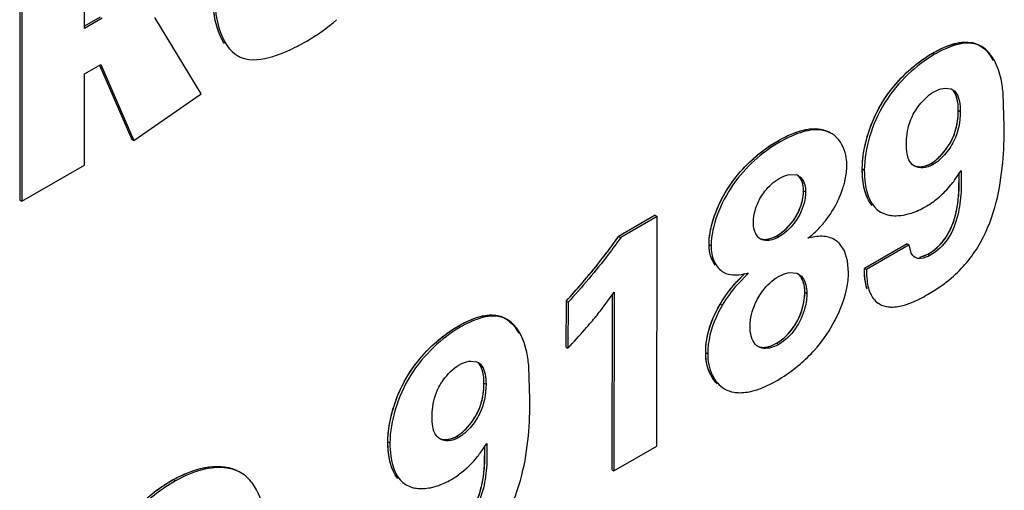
# Model space of a CAD drawing. Header units: inches. Extents: x 0 to 34, y 0 to 22.
# Tile 112 of 139: x 25.295 to 25.552, y 16.889 to 17.011. Entities that reach past the tile are written whole.
import ezdxf

# ---------------------------------------------------------------- set-up
doc = ezdxf.new("R2010")
doc.units = ezdxf.units.IN
doc.header["$LTSCALE"] = 1.87
doc.header["$MEASUREMENT"] = 0
doc.layers.get('0').update_dxf_attribs({"linetype": 'CONTINUOUS'})

msp = doc.modelspace()

# ---------------------------------------------------------------- linework, layer by layer
at = {"color": 7, "linetype": 'CONTINUOUS'}
for p, q in [((25.2951726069, 17.0270245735), (25.2951726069, 16.9642845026)), ((25.2957015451, 17.0267191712), (25.2957015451, 16.9639791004)), ((25.3120779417, 17.0090157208), (25.3120779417, 17.0244356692)), ((25.3162100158, 17.0120123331), (25.3120779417, 17.0096265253)), ((25.3167389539, 17.0117069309), (25.3120779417, 17.0090157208)), ((25.3425100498, 16.9919911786), (25.3304735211, 17.0119293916)), ((25.5463260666, 17.0043174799), (25.5457971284, 17.0046228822)), ((25.3515897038, 17.0022335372), (25.352118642, 17.0019281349)), ((25.533507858, 17.0026169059), (25.5340367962, 17.0023115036)), ((25.3120779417, 16.9971882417), (25.3163559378, 16.999658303)), ((25.3160222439, 16.9995135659), (25.3244389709, 16.9801086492)), ((25.3163559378, 16.999658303), (25.3249679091, 16.979803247)), ((25.3120779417, 16.9734346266), (25.3120779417, 16.9971882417)), ((25.3249679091, 16.979803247), (25.3425100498, 16.9919911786)), ((25.5368141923, 16.9934841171), (25.5382408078, 16.993311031)), ((25.5382408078, 16.993311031), (25.5387527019, 16.9930807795)), ((25.5522310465, 16.9836425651), (25.5519535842, 16.9918833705)), ((25.5402214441, 16.9877166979), (25.5407503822, 16.9874112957)), ((25.5070360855, 16.9817075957), (25.5065071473, 16.982012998)), ((25.3244389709, 16.9801086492), (25.3249679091, 16.979803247)), ((25.4930446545, 16.9797075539), (25.4935735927, 16.9794021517)), ((25.5330855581, 16.9738521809), (25.5336144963, 16.9735467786)), ((25.2957015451, 16.9639791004), (25.3120779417, 16.9734346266)), ((25.5151515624, 16.9724501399), (25.5156805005, 16.9721447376)), ((25.5392445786, 16.9694890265), (25.5409418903, 16.9720191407)), ((25.4962574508, 16.970962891), (25.4979906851, 16.9708568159)), ((25.4998348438, 16.9667351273), (25.500363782, 16.966429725)), ((25.2951726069, 16.9642845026), (25.2957015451, 16.9639791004)), ((25.5193692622, 16.9614970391), (25.5198982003, 16.9611916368)), ((25.5198981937, 16.9611916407), (25.5214936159, 16.9605298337)), ((25.4611069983, 16.9603259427), (25.4515453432, 16.9548335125)), ((25.4616359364, 16.9600205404), (25.4520742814, 16.9545281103)), ((25.4611069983, 16.9603259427), (25.4616359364, 16.9600205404)), ((25.4615210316, 16.9001715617), (25.4616359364, 16.9600205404)), ((25.4515453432, 16.9548335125), (25.4520742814, 16.9545281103)), ((25.4928531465, 16.9550132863), (25.4933820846, 16.954707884)), ((25.50790507, 16.9539755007), (25.5073761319, 16.954280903)), ((25.4751391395, 16.9527142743), (25.4756680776, 16.952408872)), ((25.5104745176, 16.9510500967), (25.5092252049, 16.9529363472)), ((25.5113052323, 16.9484445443), (25.5104745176, 16.9510500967)), ((25.526890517, 16.9529048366), (25.5156887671, 16.9464654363)), ((25.5274194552, 16.9525994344), (25.5162177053, 16.946160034)), ((25.526890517, 16.9529048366), (25.5274194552, 16.9525994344)), ((25.5279522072, 16.9504909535), (25.5274194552, 16.9525994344)), ((25.5115851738, 16.9453846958), (25.5113052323, 16.9484445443)), ((25.5302005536, 16.9493971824), (25.532290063, 16.9501813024)), ((25.532290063, 16.9501813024), (25.5328190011, 16.9498759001)), ((25.4783878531, 16.9457730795), (25.4789167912, 16.9454676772)), ((25.4962571, 16.945409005), (25.4980400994, 16.9452340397)), ((25.5156887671, 16.9464654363), (25.5162177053, 16.946160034)), ((25.4823477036, 16.9429555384), (25.4844924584, 16.9451647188)), ((25.4854310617, 16.9452613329), (25.4825616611, 16.9423031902)), ((25.4980400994, 16.9452340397), (25.4985407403, 16.9450040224)), ((25.4467934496, 16.9354430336), (25.4504155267, 16.9402981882)), ((25.4504155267, 16.9402981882), (25.4503192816, 16.8937366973)), ((25.5001510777, 16.94027924), (25.5006800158, 16.9399738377)), ((25.4378019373, 16.9379442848), (25.4377734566, 16.9260175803)), ((25.4378019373, 16.9379442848), (25.4383308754, 16.9376388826)), ((25.4383308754, 16.9376388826), (25.4383023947, 16.925712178)), ((25.4498844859, 16.9395863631), (25.4497903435, 16.8940420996)), ((25.4780638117, 16.9371822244), (25.4785927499, 16.9368768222)), ((25.5190745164, 16.9375251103), (25.5196034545, 16.937219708)), ((25.4224810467, 16.9331574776), (25.4219521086, 16.9334628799)), ((25.4096718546, 16.9314591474), (25.4102007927, 16.9311537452)), ((25.4377734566, 16.9260175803), (25.4383023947, 16.925712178)), ((25.492795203, 16.926972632), (25.4933241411, 16.9266672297)), ((25.4129710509, 16.9223226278), (25.4144024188, 16.92214929)), ((25.474266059, 16.924546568), (25.4747949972, 16.9242411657)), ((25.4144024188, 16.92214929), (25.4149141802, 16.9219190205)), ((25.4283852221, 16.9124780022), (25.428108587, 16.9207177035)), ((25.4163854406, 16.9165589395), (25.4169143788, 16.9162535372)), ((25.4786527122, 16.9153680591), (25.4791816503, 16.9150626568)), ((25.4092407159, 16.902688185), (25.409769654, 16.9023827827)), ((25.391305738, 16.9012867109), (25.3918346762, 16.9009813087)), ((25.4153998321, 16.8983251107), (25.417097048, 16.9008551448)), ((25.4503192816, 16.8937366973), (25.4615210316, 16.9001715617)), ((25.4497903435, 16.8940420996), (25.4503192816, 16.8937366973)), ((25.3353441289, 16.8913997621), (25.335873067, 16.8910943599)), ((25.3529163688, 16.8931938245), (25.3523874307, 16.8934992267)), ((25.3955275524, 16.8903348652), (25.3960564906, 16.890029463)), ((25.3960564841, 16.8900294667), (25.3976501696, 16.8893681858))]:
    msp.add_line(p, q, dxfattribs=at)
at = {"color": 40, "linetype": 'CONTINUOUS'}
for p, q in [((25.5403929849, 16.9663251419), (25.5404386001, 16.971305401)), ((25.5400943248, 16.9634190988), (25.5403929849, 16.9663251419)), ((25.4767443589, 16.9472616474), (25.4757610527, 16.9490821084)), ((25.5309407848, 16.9495764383), (25.532290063, 16.9501813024)), ((25.4824538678, 16.9430708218), (25.4844780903, 16.9451505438)), ((25.4917027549, 16.926433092), (25.492795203, 16.926972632)), ((25.4165482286, 16.8951617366), (25.4165937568, 16.9001413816)), ((25.4162498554, 16.8922560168), (25.4165482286, 16.8951617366))]:
    msp.add_line(p, q, dxfattribs=at)
at = {"color": 7, "linetype": 'CONTINUOUS'}
for centre, radius, start, end in [((25.3446398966, 17.0497907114), 0.0508461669, 300.050713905, 310.8624712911), ((25.3556616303, 17.0080604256), 0.007082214, 239.9824738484, 245.7158838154), ((25.5036173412, 16.9758026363), 0.006823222, 49.8046985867, 59.9305092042), ((25.4972842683, 16.9733261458), 0.0138403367, 359.8753967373, 1.6291431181), ((25.4971467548, 16.9683142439), 0.0026789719, 60.0452289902, 71.6379649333), ((25.5164774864, 16.9861610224), 0.028218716, 320.6195888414, 323.7852484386), ((25.5185074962, 16.9845393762), 0.0256207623, 310.6594333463, 320.5423905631), ((25.5213298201, 16.9803849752), 0.0205907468, 298.7461499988, 299.8914310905), ((25.483719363, 16.9760665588), 0.0277550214, 318.1895848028, 320.2730686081), ((25.3161001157, 17.0509168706), 0.1660645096, 319.6070685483, 324.6485287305), ((25.5049601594, 16.9488692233), 0.0058946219, 49.5839166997, 60.0270086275), ((25.5050346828, 16.948964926), 0.0057734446, 43.462309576, 49.5312361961), ((25.3232000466, 17.0448951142), 0.1567548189, 316.9778560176, 319.6017102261), ((25.4764312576, 16.9873202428), 0.0430110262, 281.4002832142, 282.0780591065), ((25.3466625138, 17.0145545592), 0.1276120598, 319.9667221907, 321.6884155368), ((25.342065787, 17.0184020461), 0.1336064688, 318.8999673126, 319.9713771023), ((25.335246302, 17.0244107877), 0.1426953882, 316.2372775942, 318.8818979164), ((25.3946831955, 16.9133594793), 0.0255948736, 310.6473639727, 320.5403292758), ((25.3926565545, 16.9149774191), 0.0281878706, 320.6192667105, 323.7889358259), ((25.3592638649, 16.8498267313), 0.047963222, 119.9146876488, 126.7365005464), ((25.3974930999, 16.9092057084), 0.0205724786, 298.7450260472, 299.8914307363)]:
    msp.add_arc(centre, radius, start, end, dxfattribs=at)
at = {"color": 40, "linetype": 'CONTINUOUS'}
for centre, radius, start, end in [((25.5296562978, 16.9797995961), 0.0068652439, 291.9980048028, 299.9676097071), ((25.3160810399, 17.0509365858), 0.1660914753, 319.3068755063, 324.64678906), ((25.4886357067, 16.9623366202), 0.0084509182, 293.966997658, 299.9372395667), ((25.4838665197, 16.9521475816), 0.0086657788, 198.6431971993, 200.7165282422), ((25.3235550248, 17.0445724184), 0.1562751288, 316.9755553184, 319.2893864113), ((25.4058120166, 16.9086364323), 0.0068656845, 291.9907786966, 299.9600852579), ((25.3593578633, 16.8496827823), 0.0481348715, 119.9262171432, 132.8245913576)]:
    msp.add_arc(centre, radius, start, end, dxfattribs=at)
at = {"color": 7, "linetype": 'CONTINUOUS'}
for points, knots in [([(25.3486366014, 17.0051267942), (25.3475136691, 17.0068242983), (25.3459942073, 17.0110146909), (25.3455775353, 17.0153697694), (25.3455775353, 17.0176844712)], [0, 0, 0, 0, 0.4678864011, 1, 1, 1, 1]), ([(25.3461064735, 17.017379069), (25.3461064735, 17.0142248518), (25.3467235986, 17.0085543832), (25.3499236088, 17.003195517), (25.3521186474, 17.0019281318)], [0, 0, 0, 0, 0.5544541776, 1, 1, 1, 1]), ([(25.3632309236, 17.0024301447), (25.3638127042, 17.0026524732), (25.3661689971, 17.0036287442), (25.3684333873, 17.0048157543), (25.3701019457, 17.005779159)], [0, 0, 0, 0, 0.2442861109, 1, 1, 1, 1]), ([(25.533507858, 17.0026169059), (25.5345872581, 17.003237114), (25.5371968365, 17.0045371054), (25.5413664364, 17.0058656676), (25.5445902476, 17.0053197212), (25.5457971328, 17.0046228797)], [0, 0, 0, 0, 0.2889239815, 0.6765601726, 1, 1, 1, 1]), ([(25.5463260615, 17.0043174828), (25.5455336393, 17.0047750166), (25.5430807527, 17.0055463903), (25.538700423, 17.0046897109), (25.5356260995, 17.003224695), (25.5340367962, 17.0023115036)], [0, 0, 0, 0, 0.2119628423, 0.5753962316, 1, 1, 1, 1]), ([(25.3527489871, 17.0016048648), (25.3534661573, 17.0012815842), (25.3569864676, 17.0004052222), (25.3606372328, 17.0014389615), (25.3632309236, 17.0024301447)], [0, 0, 0, 0, 0.2207691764, 1, 1, 1, 1]), ([(25.5340367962, 17.0023115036), (25.5315382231, 17.0008748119), (25.5266733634, 16.9971372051), (25.5206317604, 16.9899055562), (25.5168103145, 16.9812430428), (25.5156854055, 16.9750747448), (25.5156805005, 16.9721447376)], [0, 0, 0, 0, 0.2352695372, 0.4958961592, 0.7608258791, 1, 1, 1, 1]), ([(25.5273312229, 16.9980887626), (25.5278312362, 16.9985398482), (25.5297718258, 17.0002026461), (25.531876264, 17.0016787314), (25.533507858, 17.0026169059)], [0, 0, 0, 0, 0.2635160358, 1, 1, 1, 1]), ([(25.5519535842, 16.9918833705), (25.5518300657, 16.993203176), (25.551257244, 16.9976911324), (25.549180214, 17.0026695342), (25.5463260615, 17.0043174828)], [0, 0, 0, 0, 0.2868388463, 1, 1, 1, 1]), ([(25.5151515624, 16.9724501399), (25.5151553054, 16.9746860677), (25.5158415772, 16.9794085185), (25.5189921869, 16.9886080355), (25.5236474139, 16.9947654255), (25.5273312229, 16.9980887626)], [0, 0, 0, 0, 0.2308828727, 0.4876893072, 1, 1, 1, 1]), ([(25.5284764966, 16.9866745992), (25.5288091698, 16.9873011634), (25.5302336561, 16.9895590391), (25.5321712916, 16.9915594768), (25.5338737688, 16.9925387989)], [0, 0, 0, 0, 0.2653509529, 1, 1, 1, 1]), ([(25.5338737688, 16.9925387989), (25.5341147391, 16.9926770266), (25.5350348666, 16.9931471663), (25.5360587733, 16.9934421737), (25.5368141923, 16.9934841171)], [0, 0, 0, 0, 0.2685669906, 1, 1, 1, 1]), ([(25.5402214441, 16.9877166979), (25.5402235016, 16.9888119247), (25.5400937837, 16.9907758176), (25.5391639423, 16.992725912), (25.5384452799, 16.9932431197)], [0, 0, 0, 0, 0.5529629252, 1, 1, 1, 1]), ([(25.5387527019, 16.9930807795), (25.5391319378, 16.992861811), (25.540003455, 16.9919687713), (25.5406363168, 16.9899297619), (25.5407520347, 16.9882909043), (25.5407503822, 16.9874112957)], [0, 0, 0, 0, 0.2106900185, 0.5767984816, 1, 1, 1, 1]), ([(25.5266612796, 16.978972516), (25.5266625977, 16.9795826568), (25.5267956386, 16.9822280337), (25.5275196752, 16.9848724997), (25.5284764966, 16.9866745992)], [0, 0, 0, 0, 0.2301986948, 1, 1, 1, 1]), ([(25.5407503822, 16.9874112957), (25.5407442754, 16.9847980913), (25.5399313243, 16.9805974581), (25.5368371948, 16.9761281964), (25.5347551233, 16.9742018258), (25.5336144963, 16.9735467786)], [0, 0, 0, 0, 0.4844582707, 0.7561518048, 1, 1, 1, 1]), ([(25.5358827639, 16.9761863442), (25.5373771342, 16.977822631), (25.5396530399, 16.98151163), (25.5402168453, 16.9857488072), (25.5402214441, 16.9877166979)], [0, 0, 0, 0, 0.5296478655, 1, 1, 1, 1]), ([(25.4930446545, 16.9797075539), (25.4942156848, 16.9803806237), (25.4982182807, 16.9824496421), (25.5036643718, 16.9836543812), (25.5065071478, 16.9820129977)], [0, 0, 0, 0, 0.2915164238, 1, 1, 1, 1]), ([(25.5070361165, 16.9817075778), (25.506158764, 16.9822141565), (25.5034220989, 16.9829712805), (25.4986567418, 16.9820052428), (25.4953000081, 16.9803944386), (25.4935735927, 16.9794021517)], [0, 0, 0, 0, 0.2143139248, 0.5787615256, 1, 1, 1, 1]), ([(25.5389866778, 16.9444659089), (25.5417895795, 16.9469648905), (25.5465651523, 16.9529740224), (25.5503907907, 16.9633871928), (25.5519803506, 16.9737340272), (25.5522236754, 16.9804241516), (25.5522310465, 16.9836425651)], [0, 0, 0, 0, 0.2646696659, 0.5288150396, 0.773160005, 1, 1, 1, 1]), ([(25.4935735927, 16.9794021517), (25.4888387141, 16.9766810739), (25.482298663, 16.970743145), (25.4770631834, 16.9608106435), (25.4756713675, 16.9551209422), (25.4756680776, 16.952408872)], [0, 0, 0, 0, 0.4886338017, 0.7573352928, 1, 1, 1, 1]), ([(25.4869150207, 16.9752866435), (25.4874124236, 16.9757249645), (25.4893455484, 16.9773443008), (25.4914332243, 16.9787814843), (25.4930446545, 16.9797075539)], [0, 0, 0, 0, 0.2629230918, 1, 1, 1, 1]), ([(25.5111190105, 16.9737196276), (25.5110973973, 16.9744775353), (25.5108128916, 16.9771387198), (25.5094932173, 16.9797727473), (25.5080210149, 16.9810145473)], [0, 0, 0, 0, 0.2824727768, 1, 1, 1, 1]), ([(25.5270217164, 16.9755939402), (25.5269494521, 16.9758509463), (25.5267071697, 16.9769618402), (25.5266575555, 16.9781046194), (25.5266612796, 16.978972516)], [0, 0, 0, 0, 0.2352434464, 1, 1, 1, 1]), ([(25.5330855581, 16.9738521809), (25.5333281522, 16.9739914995), (25.5343505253, 16.9746551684), (25.5352505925, 16.9754941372), (25.5358827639, 16.9761863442)], [0, 0, 0, 0, 0.22983459, 1, 1, 1, 1]), ([(25.4751391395, 16.9527142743), (25.4751415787, 16.9547250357), (25.4759554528, 16.9589834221), (25.479269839, 16.96704023), (25.483603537, 16.9723685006), (25.4869150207, 16.9752866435)], [0, 0, 0, 0, 0.231600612, 0.4916183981, 1, 1, 1, 1]), ([(25.5287138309, 16.9732027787), (25.5280901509, 16.9735628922), (25.5274085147, 16.9743972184), (25.5270948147, 16.9753339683), (25.5270217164, 16.9755939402)], [0, 0, 0, 0, 0.7272830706, 1, 1, 1, 1]), ([(25.530320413, 16.9730138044), (25.530546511, 16.973021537), (25.5315120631, 16.9731220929), (25.5324419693, 16.9734821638), (25.5330855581, 16.9738521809)], [0, 0, 0, 0, 0.2335631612, 1, 1, 1, 1]), ([(25.5103925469, 16.9684269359), (25.5105086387, 16.9688474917), (25.5109022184, 16.9704428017), (25.5111214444, 16.9720885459), (25.5111245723, 16.9732960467)], [0, 0, 0, 0, 0.2654140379, 1, 1, 1, 1]), ([(25.5177338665, 16.962868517), (25.5167381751, 16.9640434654), (25.5154266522, 16.9672813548), (25.5151465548, 16.9706363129), (25.5151515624, 16.9724501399)], [0, 0, 0, 0, 0.4591919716, 1, 1, 1, 1]), ([(25.5156805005, 16.9721447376), (25.5156772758, 16.970976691), (25.5158667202, 16.967090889), (25.517457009, 16.9626011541), (25.5198981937, 16.9611916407)], [0, 0, 0, 0, 0.2929696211, 1, 1, 1, 1]), ([(25.5336144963, 16.9735467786), (25.5328202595, 16.9730901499), (25.5311673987, 16.9724985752), (25.5293871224, 16.9728140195), (25.5287138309, 16.9732027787)], [0, 0, 0, 0, 0.5409414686, 1, 1, 1, 1]), ([(25.5409418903, 16.9720191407), (25.5409907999, 16.9701427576), (25.5410918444, 16.9662322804), (25.5402570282, 16.9601172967), (25.5379638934, 16.9540224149), (25.5346428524, 16.950923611), (25.5328190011, 16.9498759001)], [0, 0, 0, 0, 0.2274541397, 0.472932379, 0.7451181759, 1, 1, 1, 1]), ([(25.5400926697, 16.9634080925), (25.540194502, 16.9640843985), (25.5404959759, 16.9667026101), (25.5404843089, 16.969343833), (25.5404389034, 16.9712924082)], [0, 0, 0, 0, 0.259749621, 1, 1, 1, 1]), ([(25.4886510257, 16.9650596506), (25.4889655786, 16.9655906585), (25.4902754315, 16.9674834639), (25.4920269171, 16.9690901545), (25.4934871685, 16.9699288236)], [0, 0, 0, 0, 0.2682074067, 1, 1, 1, 1]), ([(25.4934871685, 16.9699288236), (25.4937149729, 16.9700596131), (25.4945884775, 16.9705200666), (25.4955394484, 16.970856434), (25.4962574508, 16.970962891)], [0, 0, 0, 0, 0.2657273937, 1, 1, 1, 1]), ([(25.4984844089, 16.9706353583), (25.4987868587, 16.9704607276), (25.4999974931, 16.9693916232), (25.500366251, 16.9676590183), (25.500363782, 16.966429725)], [0, 0, 0, 0, 0.2212452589, 1, 1, 1, 1]), ([(25.500363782, 16.966429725), (25.500361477, 16.965302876), (25.4995441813, 16.9606907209), (25.4964393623, 16.9564639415), (25.4933820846, 16.954707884)], [0, 0, 0, 0, 0.2421998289, 1, 1, 1, 1]), ([(25.4978586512, 16.9600573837), (25.4981746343, 16.9605947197), (25.4992159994, 16.9626820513), (25.4998313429, 16.9650235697), (25.4998348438, 16.9667351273)], [0, 0, 0, 0, 0.2669720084, 1, 1, 1, 1]), ([(25.5083094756, 16.9631809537), (25.5089702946, 16.9644423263), (25.509717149, 16.9661831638), (25.5102702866, 16.9679840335), (25.5103925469, 16.9684269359)], [0, 0, 0, 0, 0.7560509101, 1, 1, 1, 1]), ([(25.5315913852, 16.9625333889), (25.5318971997, 16.9627092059), (25.5331599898, 16.9634783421), (25.5343472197, 16.9643701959), (25.5352009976, 16.9651035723)], [0, 0, 0, 0, 0.2386259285, 1, 1, 1, 1]), ([(25.532290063, 16.9501813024), (25.5345380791, 16.9514726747), (25.5383535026, 16.9555537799), (25.5396954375, 16.9607699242), (25.5400926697, 16.9634080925)], [0, 0, 0, 0, 0.4928356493, 1, 1, 1, 1]), ([(25.4867166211, 16.9585885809), (25.4867171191, 16.9588447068), (25.4867717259, 16.9599495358), (25.4870030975, 16.9610413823), (25.4872482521, 16.9618541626)], [0, 0, 0, 0, 0.2317729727, 1, 1, 1, 1]), ([(25.5262440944, 16.9604667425), (25.5266602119, 16.960548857), (25.5283899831, 16.9609719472), (25.5300444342, 16.9616801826), (25.531232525, 16.9623318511)], [0, 0, 0, 0, 0.2383868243, 1, 1, 1, 1]), ([(25.487231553, 16.9557840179), (25.487143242, 16.9559879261), (25.4868232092, 16.9568892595), (25.4867149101, 16.9578564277), (25.4867166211, 16.9585885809)], [0, 0, 0, 0, 0.2328355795, 1, 1, 1, 1]), ([(25.4928531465, 16.9550132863), (25.4933235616, 16.9552834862), (25.4952955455, 16.9566262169), (25.4969260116, 16.9584714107), (25.4978586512, 16.9600573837)], [0, 0, 0, 0, 0.2277119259, 1, 1, 1, 1]), ([(25.5214936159, 16.9605298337), (25.5218550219, 16.9604295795), (25.5234211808, 16.9601181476), (25.525050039, 16.9602311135), (25.5262440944, 16.9604667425)], [0, 0, 0, 0, 0.2355663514, 1, 1, 1, 1]), ([(25.4885895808, 16.9541458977), (25.488135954, 16.954407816), (25.4876272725, 16.9549693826), (25.4873077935, 16.9556079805), (25.487231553, 16.9557840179)], [0, 0, 0, 0, 0.7319386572, 1, 1, 1, 1]), ([(25.5009294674, 16.9543369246), (25.5012317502, 16.9545644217), (25.5024695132, 16.9555513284), (25.5036038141, 16.9566656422), (25.5044067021, 16.9575631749)], [0, 0, 0, 0, 0.2390581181, 1, 1, 1, 1]), ([(25.4520742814, 16.9545281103), (25.4510094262, 16.9530279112), (25.4467094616, 16.9471764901), (25.4420307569, 16.9416015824), (25.4383308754, 16.9376388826)], [0, 0, 0, 0, 0.2533625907, 1, 1, 1, 1]), ([(25.4933820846, 16.954707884), (25.4929680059, 16.9544699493), (25.4915141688, 16.9537659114), (25.4895982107, 16.9535635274), (25.4885895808, 16.9541458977)], [0, 0, 0, 0, 0.2908019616, 1, 1, 1, 1]), ([(25.4901973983, 16.9540835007), (25.4904157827, 16.9541080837), (25.4913445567, 16.9542750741), (25.4922271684, 16.9546535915), (25.4928531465, 16.9550132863)], [0, 0, 0, 0, 0.2333628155, 1, 1, 1, 1]), ([(25.5079050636, 16.9539755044), (25.5069333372, 16.9545365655), (25.5045080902, 16.9551574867), (25.5021493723, 16.9546351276), (25.5009294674, 16.9543369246)], [0, 0, 0, 0, 0.4718756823, 1, 1, 1, 1]), ([(25.47585403, 16.9488470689), (25.4757358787, 16.9491329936), (25.4753017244, 16.9503769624), (25.4751370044, 16.9517079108), (25.4751391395, 16.9527142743)], [0, 0, 0, 0, 0.2351334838, 1, 1, 1, 1]), ([(25.4756680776, 16.952408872), (25.4756650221, 16.9509686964), (25.4761106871, 16.9482799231), (25.4778768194, 16.9460681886), (25.4789166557, 16.9454677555)], [0, 0, 0, 0, 0.5453322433, 1, 1, 1, 1]), ([(25.5328190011, 16.9498759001), (25.5324840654, 16.9496837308), (25.531322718, 16.9491113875), (25.5297735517, 16.9488629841), (25.5289618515, 16.9493316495)], [0, 0, 0, 0, 0.291777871, 1, 1, 1, 1]), ([(25.4932858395, 16.9443749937), (25.4935300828, 16.9445153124), (25.4944631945, 16.9450001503), (25.4954904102, 16.9453283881), (25.4962571, 16.945409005)], [0, 0, 0, 0, 0.2676054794, 1, 1, 1, 1]), ([(25.5107629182, 16.9398844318), (25.5108921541, 16.9403607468), (25.5113319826, 16.9421634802), (25.5115827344, 16.9440217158), (25.5115851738, 16.9453846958)], [0, 0, 0, 0, 0.2658396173, 1, 1, 1, 1]), ([(25.5163755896, 16.9412320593), (25.5162503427, 16.9416269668), (25.5158135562, 16.9433386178), (25.5156862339, 16.9451161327), (25.5156887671, 16.9464654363)], [0, 0, 0, 0, 0.2349133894, 1, 1, 1, 1]), ([(25.5162177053, 16.946160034), (25.5162159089, 16.9452031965), (25.5163467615, 16.9429686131), (25.5170677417, 16.9396829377), (25.5186754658, 16.9377555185), (25.5196034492, 16.9372197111)], [0, 0, 0, 0, 0.2891020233, 0.6762356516, 1, 1, 1, 1]), ([(25.4780638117, 16.9371822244), (25.4789851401, 16.9387400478), (25.4803586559, 16.9407249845), (25.4819493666, 16.9425214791), (25.4823477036, 16.9429555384)], [0, 0, 0, 0, 0.7544261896, 1, 1, 1, 1]), ([(25.4813970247, 16.944791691), (25.4816813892, 16.9447775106), (25.4828703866, 16.9447829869), (25.4840484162, 16.9449798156), (25.4849329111, 16.9451578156)], [0, 0, 0, 0, 0.2398743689, 1, 1, 1, 1]), ([(25.4879615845, 16.9388094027), (25.4883042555, 16.9394095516), (25.4897339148, 16.9415574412), (25.491645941, 16.9434324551), (25.4932858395, 16.9443749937)], [0, 0, 0, 0, 0.2675985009, 1, 1, 1, 1]), ([(25.5001510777, 16.94027924), (25.5001519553, 16.9407621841), (25.5000421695, 16.9424347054), (25.4993840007, 16.9442116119), (25.4984591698, 16.944993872)], [0, 0, 0, 0, 0.285050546, 1, 1, 1, 1]), ([(25.4985407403, 16.9450040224), (25.4988966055, 16.9447985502), (25.5003143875, 16.943498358), (25.500682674, 16.9414366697), (25.5006800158, 16.9399738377)], [0, 0, 0, 0, 0.2193048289, 1, 1, 1, 1]), ([(25.5322051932, 16.9396705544), (25.5327804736, 16.9400012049), (25.5351589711, 16.9414216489), (25.5374136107, 16.9430634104), (25.5389866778, 16.9444659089)], [0, 0, 0, 0, 0.2394538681, 1, 1, 1, 1]), ([(25.492795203, 16.926972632), (25.4938781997, 16.9275943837), (25.4979160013, 16.9309260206), (25.5001458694, 16.9363378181), (25.5001510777, 16.94027924)], [0, 0, 0, 0, 0.240603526, 1, 1, 1, 1]), ([(25.5006800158, 16.9399738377), (25.5006783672, 16.938726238), (25.4999405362, 16.9335983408), (25.4967336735, 16.9286246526), (25.4933241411, 16.9266672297)], [0, 0, 0, 0, 0.2408930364, 1, 1, 1, 1]), ([(25.4988920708, 16.9215094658), (25.5002302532, 16.9226471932), (25.5055197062, 16.9277552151), (25.5092980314, 16.934485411), (25.5107629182, 16.9398844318)], [0, 0, 0, 0, 0.2389520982, 1, 1, 1, 1]), ([(25.5266289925, 16.9370720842), (25.5270954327, 16.937223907), (25.5290216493, 16.9379394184), (25.5308498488, 16.9388933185), (25.5322051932, 16.9396705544)], [0, 0, 0, 0, 0.2389417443, 1, 1, 1, 1]), ([(25.474266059, 16.924546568), (25.4742681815, 16.9255481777), (25.4745917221, 16.9299791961), (25.4763199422, 16.9342319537), (25.4780638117, 16.9371822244)], [0, 0, 0, 0, 0.2261620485, 1, 1, 1, 1]), ([(25.4785927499, 16.9368768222), (25.4779905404, 16.935858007), (25.4759677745, 16.931928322), (25.4748018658, 16.9274825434), (25.4747949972, 16.9242411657)], [0, 0, 0, 0, 0.2674623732, 1, 1, 1, 1]), ([(25.4858435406, 16.9312793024), (25.4858441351, 16.9315853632), (25.4859024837, 16.9328996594), (25.4861567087, 16.934201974), (25.4864349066, 16.9351714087)], [0, 0, 0, 0, 0.2328129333, 1, 1, 1, 1]), ([(25.52197777, 16.936460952), (25.5223444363, 16.9364175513), (25.5239196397, 16.9363495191), (25.5254859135, 16.9367000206), (25.5266289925, 16.9370720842)], [0, 0, 0, 0, 0.2349762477, 1, 1, 1, 1]), ([(25.4096718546, 16.9314591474), (25.4107504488, 16.9320788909), (25.4133581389, 16.9333778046), (25.4175247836, 16.9347048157), (25.420746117, 16.9341592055), (25.4219521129, 16.9334628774)], [0, 0, 0, 0, 0.288923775, 0.6765570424, 1, 1, 1, 1]), ([(25.4224810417, 16.9331574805), (25.421689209, 16.9336146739), (25.4192381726, 16.9343854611), (25.4148610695, 16.9335299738), (25.4117889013, 16.9320662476), (25.4102007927, 16.9311537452)], [0, 0, 0, 0, 0.2119635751, 0.575398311, 1, 1, 1, 1]), ([(25.428108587, 16.9207177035), (25.4279851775, 16.9220380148), (25.4274125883, 16.9265275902), (25.4253362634, 16.9315089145), (25.4224810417, 16.9331574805)], [0, 0, 0, 0, 0.2868383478, 1, 1, 1, 1]), ([(25.4102007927, 16.9311537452), (25.4077018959, 16.9297168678), (25.4028366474, 16.9259782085), (25.3967945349, 16.9187453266), (25.3929701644, 16.9100817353), (25.3918421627, 16.9039125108), (25.3918346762, 16.9009813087)], [0, 0, 0, 0, 0.2352489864, 0.495860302, 0.7607797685, 1, 1, 1, 1]), ([(25.403495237, 16.9269306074), (25.4039952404, 16.9273817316), (25.4059357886, 16.9290446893), (25.4080402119, 16.9305209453), (25.4096718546, 16.9314591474)], [0, 0, 0, 0, 0.2635155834, 1, 1, 1, 1]), ([(25.4864192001, 16.9280462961), (25.4863209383, 16.9282839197), (25.485965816, 16.9293258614), (25.4858421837, 16.9304377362), (25.4858435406, 16.9312793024)], [0, 0, 0, 0, 0.2340378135, 1, 1, 1, 1]), ([(25.4880558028, 16.9260199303), (25.4875015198, 16.9263399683), (25.4868875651, 16.9270400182), (25.4865095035, 16.9278279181), (25.4864192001, 16.9280462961)], [0, 0, 0, 0, 0.7303459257, 1, 1, 1, 1]), ([(25.391305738, 16.9012867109), (25.3913114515, 16.9035237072), (25.3920004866, 16.9082472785), (25.3951549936, 16.9174481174), (25.3998109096, 16.923606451), (25.403495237, 16.9269306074)], [0, 0, 0, 0, 0.2309317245, 0.4877302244, 1, 1, 1, 1]), ([(25.4933241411, 16.9266672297), (25.4928676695, 16.9264051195), (25.4912733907, 16.9256264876), (25.4891639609, 16.9253800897), (25.4880558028, 16.9260199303)], [0, 0, 0, 0, 0.2914599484, 1, 1, 1, 1]), ([(25.4898387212, 16.9259292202), (25.4900814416, 16.9259569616), (25.4911158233, 16.9261462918), (25.4920971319, 16.9265717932), (25.492795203, 16.926972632)], [0, 0, 0, 0, 0.2328292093, 1, 1, 1, 1]), ([(25.4100289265, 16.921375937), (25.41027004, 16.9215142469), (25.4111907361, 16.9219847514), (25.4122151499, 16.9222802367), (25.4129710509, 16.9223226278)], [0, 0, 0, 0, 0.268552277, 1, 1, 1, 1]), ([(25.4772708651, 16.9164077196), (25.4767910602, 16.9168656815), (25.474925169, 16.9191716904), (25.4742614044, 16.9222712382), (25.474266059, 16.924546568)], [0, 0, 0, 0, 0.2257121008, 1, 1, 1, 1]), ([(25.4747949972, 16.9242411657), (25.4747910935, 16.9223329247), (25.4753957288, 16.918747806), (25.4777956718, 16.9158629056), (25.4791816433, 16.9150626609)], [0, 0, 0, 0, 0.5438681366, 1, 1, 1, 1]), ([(25.4046312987, 16.9155111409), (25.4049639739, 16.916137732), (25.4063885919, 16.9183958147), (25.4083264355, 16.9203962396), (25.4100289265, 16.921375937)], [0, 0, 0, 0, 0.26533796, 1, 1, 1, 1]), ([(25.4163854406, 16.9165589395), (25.4163874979, 16.9176540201), (25.4162567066, 16.9196180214), (25.4153239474, 16.9215663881), (25.4146047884, 16.922082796)], [0, 0, 0, 0, 0.5529477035, 1, 1, 1, 1]), ([(25.4149141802, 16.9219190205), (25.4152933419, 16.9217000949), (25.4161648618, 16.920808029), (25.4167997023, 16.9187707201), (25.4169160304, 16.9171326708), (25.4169143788, 16.9162535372)], [0, 0, 0, 0, 0.2107489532, 0.5768258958, 1, 1, 1, 1]), ([(25.4925571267, 16.9170606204), (25.4930903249, 16.9173670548), (25.4953012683, 16.9187015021), (25.4973932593, 16.920235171), (25.4988920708, 16.9215094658)], [0, 0, 0, 0, 0.2381544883, 1, 1, 1, 1]), ([(25.4865590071, 16.91453201), (25.4870604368, 16.914659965), (25.4891425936, 16.9152912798), (25.4911208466, 16.91623597), (25.4925571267, 16.9170606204)], [0, 0, 0, 0, 0.2380742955, 1, 1, 1, 1]), ([(25.4028164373, 16.9078096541), (25.4028177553, 16.9084197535), (25.4029507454, 16.911064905), (25.4036745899, 16.9137091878), (25.4046312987, 16.9155111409)], [0, 0, 0, 0, 0.2302024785, 1, 1, 1, 1]), ([(25.4169143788, 16.9162535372), (25.4169088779, 16.9136384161), (25.4160903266, 16.909435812), (25.412993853, 16.904964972), (25.4109106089, 16.903038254), (25.409769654, 16.9023827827)], [0, 0, 0, 0, 0.4845402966, 0.7561973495, 1, 1, 1, 1]), ([(25.4120398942, 16.9050238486), (25.4135351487, 16.9066607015), (25.4158127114, 16.9103506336), (25.4163812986, 16.9145898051), (25.4163854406, 16.9165589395)], [0, 0, 0, 0, 0.5296045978, 1, 1, 1, 1]), ([(25.4816382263, 16.914198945), (25.4820218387, 16.9141348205), (25.4836696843, 16.9139756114), (25.4853359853, 16.9142199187), (25.4865590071, 16.91453201)], [0, 0, 0, 0, 0.2355541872, 1, 1, 1, 1]), ([(25.4151508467, 16.8733083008), (25.4179534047, 16.8758070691), (25.4227283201, 16.8818154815), (25.4265518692, 16.8922275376), (25.4281382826, 16.902572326), (25.4283791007, 16.9092606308), (25.4283852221, 16.9124780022)], [0, 0, 0, 0, 0.2646964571, 0.5288528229, 0.7731866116, 1, 1, 1, 1]), ([(25.4031764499, 16.9044303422), (25.4031041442, 16.9046873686), (25.4028617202, 16.9057984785), (25.4028122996, 16.9069415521), (25.4028164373, 16.9078096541)], [0, 0, 0, 0, 0.2352212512, 1, 1, 1, 1]), ([(25.4048689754, 16.9020392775), (25.4042452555, 16.902399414), (25.4035634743, 16.9032336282), (25.4032495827, 16.9041703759), (25.4031764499, 16.9044303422)], [0, 0, 0, 0, 0.7272928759, 1, 1, 1, 1]), ([(25.4092407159, 16.902688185), (25.4094834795, 16.9028276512), (25.4105064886, 16.9034918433), (25.4114072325, 16.9043312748), (25.4120398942, 16.9050238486)], [0, 0, 0, 0, 0.2298605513, 1, 1, 1, 1]), ([(25.409769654, 16.9023827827), (25.4089753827, 16.9019262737), (25.4073224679, 16.9013348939), (25.4055422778, 16.9016505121), (25.4048689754, 16.9020392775)], [0, 0, 0, 0, 0.5409294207, 1, 1, 1, 1]), ([(25.4064756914, 16.9018501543), (25.406701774, 16.9018578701), (25.4076672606, 16.90195834), (25.4085971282, 16.9023182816), (25.4092407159, 16.902688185)], [0, 0, 0, 0, 0.2335644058, 1, 1, 1, 1]), ([(25.3938908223, 16.8917081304), (25.3928957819, 16.8928833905), (25.3915857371, 16.8961203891), (25.3913032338, 16.8994737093), (25.391305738, 16.9012867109)], [0, 0, 0, 0, 0.4592761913, 1, 1, 1, 1]), ([(25.3918346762, 16.9009813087), (25.3918330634, 16.8998136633), (25.3920264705, 16.8959285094), (25.3936151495, 16.8914390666), (25.3960564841, 16.8900294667)], [0, 0, 0, 0, 0.2928851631, 1, 1, 1, 1]), ([(25.417097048, 16.9008551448), (25.4171459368, 16.8989795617), (25.4172469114, 16.895070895), (25.4164137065, 16.8889586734), (25.414125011, 16.8828651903), (25.4108063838, 16.8797655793), (25.4089829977, 16.8787181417)], [0, 0, 0, 0, 0.2274500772, 0.4729078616, 0.7450794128, 1, 1, 1, 1]), ([(25.4162486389, 16.8922479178), (25.4163502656, 16.8929238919), (25.4166511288, 16.8955408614), (25.4166394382, 16.8981807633), (25.4165940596, 16.9001284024)], [0, 0, 0, 0, 0.259741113, 1, 1, 1, 1]), ([(25.3353441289, 16.8913997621), (25.3366094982, 16.8921268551), (25.3412010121, 16.8943747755), (25.3467896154, 16.8954345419), (25.3503350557, 16.8943760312)], [0, 0, 0, 0, 0.2828567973, 1, 1, 1, 1]), ([(25.3529163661, 16.893193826), (25.351806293, 16.8938347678), (25.3484238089, 16.8948913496), (25.3423628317, 16.894212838), (25.3380385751, 16.8923386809), (25.335873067, 16.8910943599)], [0, 0, 0, 0, 0.2156662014, 0.5797878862, 1, 1, 1, 1]), ([(25.4077455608, 16.89136996), (25.4080514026, 16.8915457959), (25.4093143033, 16.8923149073), (25.4105017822, 16.8932065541), (25.4113557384, 16.893939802)], [0, 0, 0, 0, 0.238634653, 1, 1, 1, 1]), ([(25.4084540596, 16.8790235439), (25.4107014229, 16.8803145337), (25.4145134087, 16.8843966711), (25.4158521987, 16.8896109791), (25.4162486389, 16.8922479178)], [0, 0, 0, 0, 0.4928876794, 1, 1, 1, 1]), ([(25.335873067, 16.8910943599), (25.3320173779, 16.8888787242), (25.3244699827, 16.8830004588), (25.3160743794, 16.8711174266), (25.3111541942, 16.8574725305), (25.3100070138, 16.8480624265), (25.3099968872, 16.8435958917)], [0, 0, 0, 0, 0.2363962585, 0.5008072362, 0.7625621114, 1, 1, 1, 1]), ([(25.359993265, 16.8737808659), (25.3600006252, 16.8768898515), (25.3595456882, 16.8826664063), (25.357528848, 16.8883016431), (25.3559314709, 16.8904449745)], [0, 0, 0, 0, 0.5376931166, 1, 1, 1, 1]), ([(25.3976501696, 16.8893681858), (25.3980115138, 16.8892678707), (25.3995774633, 16.8889561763), (25.401206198, 16.8890689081), (25.4024001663, 16.8893044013)], [0, 0, 0, 0, 0.2355621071, 1, 1, 1, 1]), ([(25.4024001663, 16.8893044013), (25.402816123, 16.8893864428), (25.4045452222, 16.8898091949), (25.4061990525, 16.8905170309), (25.4073866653, 16.891168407)], [0, 0, 0, 0, 0.2383881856, 1, 1, 1, 1])]:
    msp.add_open_spline(points, degree=3, knots=knots, dxfattribs=at)
at = {"color": 40, "linetype": 'CONTINUOUS'}
for points in [[(25.34826351, 17.00572706), (25.3464528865, 17.0088264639), (25.3455775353, 17.0131987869), (25.3455775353, 17.0176844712)], [(25.5253062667, 16.996127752), (25.5279139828, 16.9988382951), (25.5307837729, 17.0010505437), (25.533507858, 17.0026169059)], [(25.5402214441, 16.9877166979), (25.5402255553, 16.9899051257), (25.5398193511, 16.9920761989), (25.5386218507, 16.9931041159)], [(25.4847867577, 16.97326686), (25.4874192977, 16.9759576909), (25.4903047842, 16.9781329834), (25.4930446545, 16.9797075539)], [(25.5330855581, 16.9738521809), (25.533910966, 16.9743262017), (25.5347592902, 16.9750167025), (25.5355621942, 16.9758454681)], [(25.5165008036, 16.9648609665), (25.5155530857, 16.9669508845), (25.5151438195, 16.9696455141), (25.5151515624, 16.9724501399)], [(25.5284881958, 16.973352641), (25.5295396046, 16.9728771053), (25.5308813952, 16.9728922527), (25.5322278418, 16.9734341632)], [(25.4998348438, 16.9667351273), (25.4998382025, 16.9684073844), (25.4993031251, 16.969860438), (25.4983625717, 16.9706540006)], [(25.4991686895, 16.9629683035), (25.4996013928, 16.9642849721), (25.4998325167, 16.965597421), (25.4998348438, 16.9667351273)], [(25.4885055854, 16.9542455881), (25.4895107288, 16.9538839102), (25.4907920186, 16.9540485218), (25.4920685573, 16.9546143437)], [(25.4756554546, 16.9493773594), (25.475318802, 16.950374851), (25.4751365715, 16.9515038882), (25.4751391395, 16.9527142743)], [(25.5164284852, 16.9410697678), (25.5159029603, 16.9426391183), (25.5156851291, 16.944527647), (25.5156887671, 16.9464654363)], [(25.5001510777, 16.94027924), (25.5001547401, 16.9422947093), (25.4995591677, 16.9440926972), (25.4984209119, 16.9450257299)], [(25.4014701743, 16.9249693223), (25.4040779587, 16.9276801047), (25.4069475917, 16.9298926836), (25.4096718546, 16.9314591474)], [(25.4879823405, 16.9261116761), (25.4890318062, 16.9257229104), (25.49036055, 16.9258772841), (25.4917027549, 16.926433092)], [(25.4754132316, 16.9190241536), (25.4746741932, 16.9205795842), (25.4742617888, 16.9224591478), (25.474266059, 16.924546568)], [(25.4163854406, 16.9165589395), (25.4163895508, 16.918746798), (25.4159808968, 16.9209150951), (25.414783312, 16.9219424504)], [(25.4092407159, 16.902688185), (25.4100667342, 16.9031627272), (25.4109155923, 16.9038536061), (25.4117190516, 16.9046827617)], [(25.4046432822, 16.9021891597), (25.4056947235, 16.9017135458), (25.4070364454, 16.9017285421), (25.4083829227, 16.9022702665)], [(25.392659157, 16.8936995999), (25.3917116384, 16.8957896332), (25.3913018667, 16.8984839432), (25.391305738, 16.9012867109)], [(25.3353441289, 16.8913997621), (25.3414404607, 16.894902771), (25.3480284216, 16.8960160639), (25.3523874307, 16.8934992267)]]:
    msp.add_open_spline(points, degree=3, dxfattribs=at)
for points, knots in [([(25.533507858, 17.0026169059), (25.5370846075, 17.0046720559), (25.543989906, 17.0070675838), (25.5480744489, 17.0030802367), (25.5492908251, 17.0007220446)], [0, 0, 0, 0, 0.5537277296, 1, 1, 1, 1]), ([(25.5151515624, 16.9724501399), (25.5151599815, 16.9774793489), (25.5176906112, 16.9868549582), (25.5233504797, 16.9940948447), (25.5253062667, 16.996127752)], [0, 0, 0, 0, 0.6804925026, 1, 1, 1, 1]), ([(25.5355621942, 16.9758454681), (25.536803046, 16.9771262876), (25.539648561, 16.9811746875), (25.5402162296, 16.9854853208), (25.5402214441, 16.9877166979)], [0, 0, 0, 0, 0.3979487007, 1, 1, 1, 1]), ([(25.4930446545, 16.9797075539), (25.4974768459, 16.9822550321), (25.5025708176, 16.9839186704), (25.5061644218, 16.9822025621), (25.5063766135, 16.9820864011)], [0, 0, 0, 0, 0.93928096, 1, 1, 1, 1]), ([(25.4751391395, 16.9527142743), (25.4751440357, 16.9567505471), (25.4777987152, 16.9649167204), (25.4827736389, 16.9712091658), (25.4847867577, 16.97326686)], [0, 0, 0, 0, 0.6250792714, 1, 1, 1, 1]), ([(25.532290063, 16.9501813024), (25.533874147, 16.9510912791), (25.5371266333, 16.9538666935), (25.539289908, 16.9592557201), (25.5399213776, 16.9622675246), (25.5400943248, 16.9634190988)], [0, 0, 0, 0, 0.4015203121, 0.7658596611, 1, 1, 1, 1]), ([(25.4928531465, 16.9550132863), (25.4945909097, 16.9560114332), (25.4972985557, 16.9585280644), (25.4988225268, 16.9619149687), (25.4991686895, 16.9629683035)], [0, 0, 0, 0, 0.6882003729, 1, 1, 1, 1]), ([(25.4780638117, 16.9371822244), (25.478643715, 16.9381627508), (25.4800013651, 16.9402678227), (25.4815724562, 16.9421169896), (25.4824538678, 16.9430708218)], [0, 0, 0, 0, 0.4570440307, 1, 1, 1, 1]), ([(25.492795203, 16.926972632), (25.4945105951, 16.9279574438), (25.4986571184, 16.9319184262), (25.5001477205, 16.9377387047), (25.5001510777, 16.94027924)], [0, 0, 0, 0, 0.4382768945, 1, 1, 1, 1]), ([(25.474266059, 16.924546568), (25.4742683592, 16.9256320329), (25.4745565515, 16.9296449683), (25.4763459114, 16.9342758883), (25.4780638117, 16.9371822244)], [0, 0, 0, 0, 0.282261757, 1, 1, 1, 1]), ([(25.4096718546, 16.9314591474), (25.4132468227, 16.9335132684), (25.4201497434, 16.9359062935), (25.4242309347, 16.9319177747), (25.4254465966, 16.9295593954)], [0, 0, 0, 0, 0.5536503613, 1, 1, 1, 1]), ([(25.391305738, 16.9012867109), (25.3913185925, 16.9063196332), (25.3938532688, 16.9156951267), (25.399514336, 16.9229362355), (25.4014701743, 16.9249693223)], [0, 0, 0, 0, 0.6805287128, 1, 1, 1, 1]), ([(25.4117190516, 16.9046827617), (25.4129607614, 16.9059641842), (25.4158076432, 16.9100128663), (25.4163807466, 16.9143274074), (25.4163854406, 16.9165589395)], [0, 0, 0, 0, 0.3980769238, 1, 1, 1, 1]), ([(25.4084540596, 16.8790235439), (25.4100364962, 16.8799325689), (25.4132865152, 16.8827076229), (25.4154463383, 16.8880936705), (25.4160770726, 16.8911045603), (25.4162498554, 16.8922560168)], [0, 0, 0, 0, 0.4013363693, 0.7657370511, 1, 1, 1, 1])]:
    msp.add_open_spline(points, degree=3, knots=knots, dxfattribs=at)
at = {"color": 7, "linetype": 'CONTINUOUS'}
for points in [[(25.4872482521, 16.9618541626), (25.4875850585, 16.9629708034), (25.4880565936, 16.9640561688), (25.4886510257, 16.9650596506)], [(25.5050657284, 16.9583275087), (25.5063094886, 16.9598239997), (25.5074064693, 16.9614572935), (25.5083094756, 16.9631809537)], [(25.5289618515, 16.9493316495), (25.5285180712, 16.9495878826), (25.5281781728, 16.9500310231), (25.5279522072, 16.9504909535)], [(25.4789166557, 16.9454677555), (25.4796587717, 16.945039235), (25.4805411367, 16.9448343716), (25.4813970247, 16.944791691)], [(25.4825616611, 16.9423031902), (25.4810644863, 16.9406357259), (25.4797335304, 16.9388057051), (25.4785927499, 16.9368768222)], [(25.4864349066, 16.9351714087), (25.4867976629, 16.9364355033), (25.4873094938, 16.937667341), (25.4879615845, 16.9388094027)], [(25.5196034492, 16.9372197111), (25.5203229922, 16.9368042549), (25.5211526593, 16.9365586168), (25.52197777, 16.936460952)], [(25.4791816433, 16.9150626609), (25.4799333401, 16.9146286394), (25.4807821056, 16.9143420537), (25.4816382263, 16.914198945)], [(25.3559314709, 16.8904449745), (25.3551187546, 16.8915354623), (25.3540941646, 16.8925137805), (25.3529163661, 16.893193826)]]:
    msp.add_open_spline(points, degree=3, dxfattribs=at)

doc.saveas('drawing.dxf')
